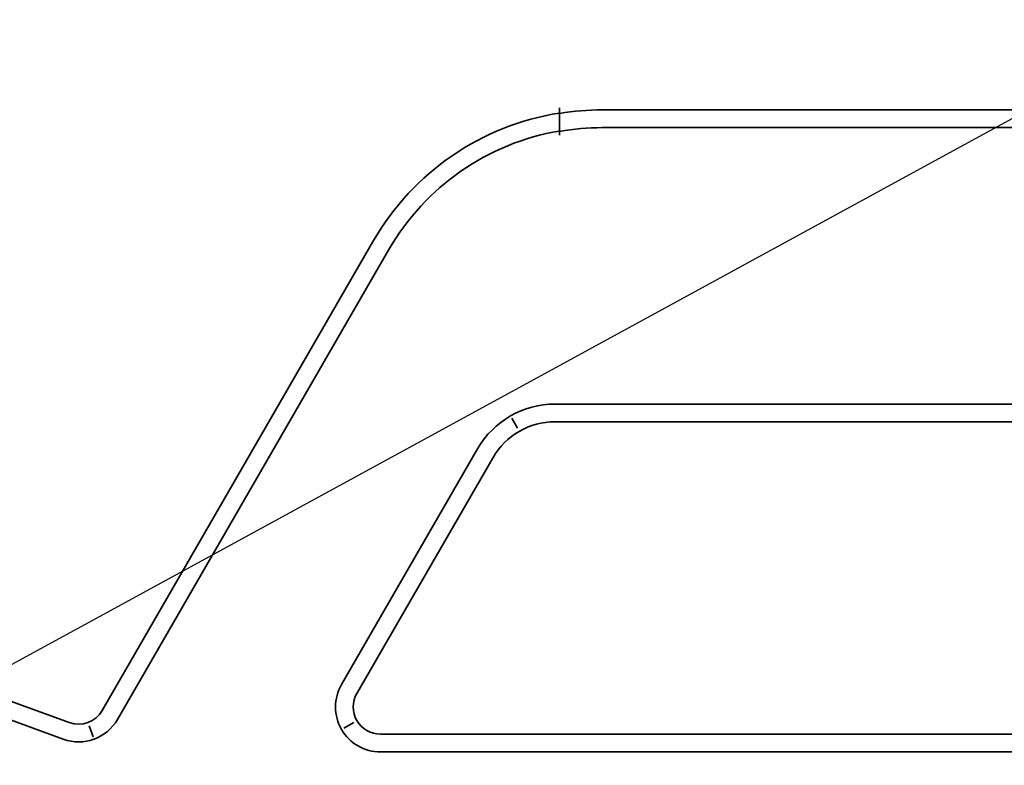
# Model space of a CAD drawing. Header units: millimetres. Extents: x -56303 to -45239, y -20463 to -4540.
# Tile 131 of 256: x -51787 to -51765, y -15904 to -15887. Entities that reach past the tile are written whole.
import ezdxf

# ---------------------------------------------------------------- set-up
doc = ezdxf.new("R2010")
doc.units = ezdxf.units.MM
doc.layers.add('_HVAC_klima_opis', color=3, linetype='Continuous')
doc.layers.add('_HVAC_urzadzenia', color=220, linetype='Continuous', lineweight=35)

# ---------------------------------------------------------------- blocks, each defined once
blk = doc.blocks.new('A$C41852E73')
at = {"linetype": 'Continuous'}
for p, q in [((20.246, 25.955), (20.246, 25.963)), ((21.205, 25.916), (105.655, 25.916)), ((21.205, 25.517), (105.655, 25.517)), ((9.964, 12.411), (16.065, 22.977)), ((10.31, 12.211), (16.411, 22.778)), ((104.07, 19.303), (20.146, 19.303)), ((19.17, 18.983), (19.3, 18.759)), ((104.07, 18.904), (20.146, 18.904)), ((18.405, 18.298), (15.345, 12.997)), ((18.751, 18.098), (15.69, 12.797)), ((6.635, 13.085), (9.225, 12.142)), ((6.498, 12.709), (9.088, 11.767)), ((9.672, 12.065), (9.76, 11.822)), ((15.62, 12.144), (15.395, 12.014)), ((16.221, 11.879), (107.995, 11.879)), ((16.221, 11.479), (107.995, 11.479))]:
    blk.add_line(p, q, dxfattribs=at)
at = {"linetype": 'Continuous', "extrusion": (0, 0, -1)}
for centre, radius, start, end in [((-21.205, 20.039), 5.877, 80.611, 90), ((-21.155, 20.039), 5.877, 30, 81.1039), ((-21.205, 20.039), 5.478, 79.9196, 90), ((-21.155, 20.039), 5.478, 30, 80.4495), ((-20.146, 17.293), 2.01, 30, 90), ((-20.146, 17.293), 1.611, 30, 90), ((-16.221, 12.491), 1.011, 270, 30), ((-16.221, 12.491), 0.612, 270, 30), ((-9.434, 12.717), 0.612, 210, 290), ((-9.434, 12.717), 1.011, 210, 290)]:
    blk.add_arc(centre, radius, start, end, dxfattribs=at)
at = {"linetype": 'Continuous'}
for points, knots in [([(20.246, 25.754), (20.246, 25.777), (20.246, 25.804), (20.246, 25.861), (20.246, 25.893), (20.246, 25.935), (20.246, 25.945), (20.246, 25.955)], [0, 0, 0, 0, 0.43263, 0.43263, 0.865039, 0.865039, 1, 1, 1, 1]), ([(20.246, 25.754), (20.246, 25.721), (20.246, 25.687), (20.246, 25.599), (20.246, 25.545), (20.246, 25.492)], [0, 0, 0, 0, 0.385408, 0.385408, 1, 1, 1, 1]), ([(20.246, 25.492), (20.246, 25.475), (20.246, 25.456), (20.246, 25.415), (20.246, 25.392), (20.246, 25.363), (20.246, 25.355), (20.246, 25.348)], [0, 0, 0, 0, 0.432488, 0.432488, 0.864695, 0.864695, 1, 1, 1, 1])]:
    blk.add_open_spline(points, degree=3, knots=knots, dxfattribs=at)

msp = doc.modelspace()

# ---------------------------------------------------------------- linework, layer by layer
at = {"layer": '_HVAC_klima_opis', "color": 3}
msp.add_line((-51967.825, -15999.82), (-51739.655, -15875.28), dxfattribs=at)

# ---------------------------------------------------------------- block references
at = {"layer": '_HVAC_urzadzenia'}
msp.add_blockref('A$C41852E73', (-51795.391, -15914.824), dxfattribs=at)

doc.saveas('drawing.dxf')
